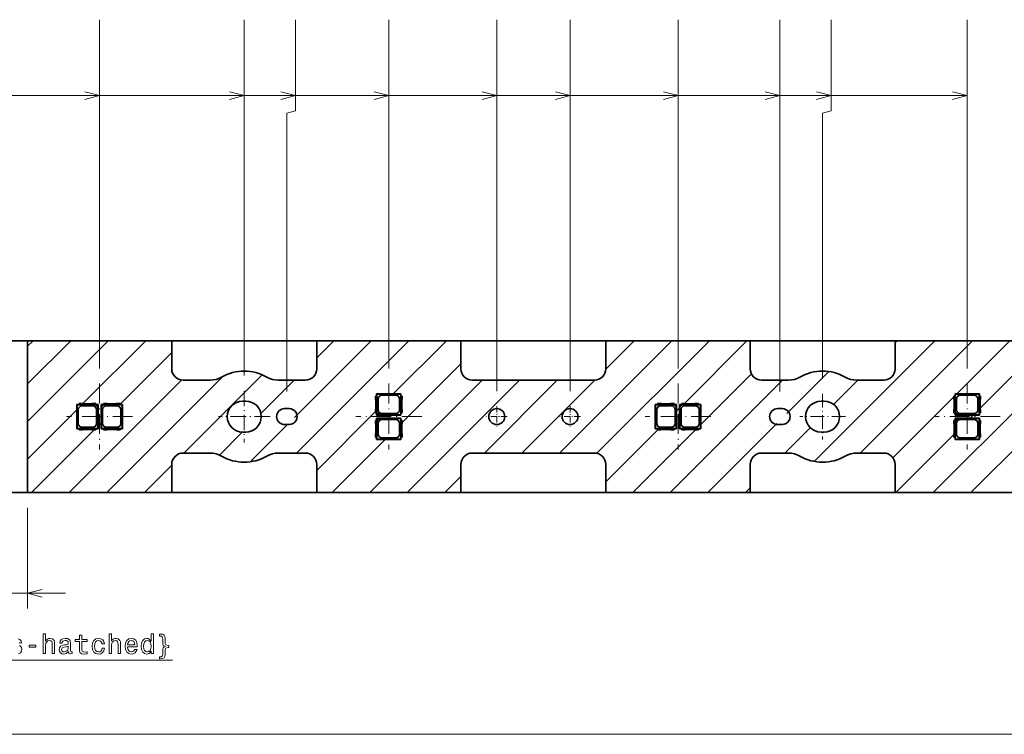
# Model space of a CAD drawing. Extents: x 0 to 420, y 0 to 297.
# Tile 20 of 22: x 219 to 348, y 107 to 201. Entities that reach past the tile are written whole.
import ezdxf

# ---------------------------------------------------------------- set-up
doc = ezdxf.new("R2010")
doc.units = 0
doc.linetypes.add('DASHDOT', pattern=[18.5, 12, -3, 0.5, -3])

msp = doc.modelspace()

# ---------------------------------------------------------------- linework, layer by layer
at = {"color": 7, "lineweight": 13}
for p, q in [((229.049988, 154.843552), (229.049988, 200.767517)), ((248.099976, 153.902557), (248.099976, 200.767517)), ((254.849976, 188.767517), (254.849976, 200.767517)), ((267.149994, 154.843552), (267.149994, 200.767517)), ((281.375, 151.865005), (281.375, 200.767517)), ((291.024994, 151.865005), (291.024994, 200.767517)), ((305.25, 154.843552), (305.25, 200.767517)), ((318.674988, 151.800003), (318.674988, 200.767517)), ((325.424988, 188.767517), (325.424988, 200.767517)), ((343.350006, 154.843552), (343.350006, 200.767517)), ((211.5, 190.767517), (229.049988, 190.767517)), ((211.5, 190.767517), (248.099976, 190.767517)), ((211.5, 190.767517), (254.849976, 190.767517)), ((211.5, 190.767517), (267.149994, 190.767517)), ((211.5, 190.767517), (281.375, 190.767517)), ((211.5, 190.767517), (291.024994, 190.767517)), ((211.5, 190.767517), (305.25, 190.767517)), ((211.5, 190.767517), (318.674988, 190.767517)), ((211.5, 190.767517), (325.424988, 190.767517)), ((211.5, 190.767517), (343.350006, 190.767517)), ((253.725006, 188.46608), (254.849976, 188.767517)), ((253.725006, 151.800003), (253.725006, 188.46608)), ((324.299988, 188.466064), (325.424988, 188.767517)), ((324.299988, 153.515533), (324.299988, 188.466064)), ((219.549988, 147.85733), (230.192688, 158.5)), ((219.549988, 152.807068), (225.24292, 158.5)), ((219.549988, 157.756821), (220.293182, 158.5)), ((226.851074, 150.208649), (235.142426, 158.5)), ((254.717224, 148.376312), (264.840912, 158.5)), ((254.990662, 143.699997), (269.790649, 158.5)), ((257.649994, 156.258835), (259.891174, 158.5)), ((267.740417, 151.5), (274.740417, 158.5)), ((289.638885, 143.699997), (304.438904, 158.5)), ((294.556824, 143.668198), (309.388641, 158.5)), ((295.749451, 154.760315), (299.489136, 158.5)), ((306.088379, 150.25), (314.338379, 158.5)), ((323.190704, 142.603592), (339.087128, 158.5)), ((329.236877, 143.699997), (344.036865, 158.5)), ((333.850006, 158.212631), (334.13736, 158.5)), ((341.986603, 151.5), (348.986603, 158.5)), ((345.049988, 149.613632), (352.927826, 157.49147)), ((231.73999, 150.147827), (238.549988, 156.957809)), ((268.899994, 147.709854), (276.649994, 155.459854)), ((319.590271, 148.902649), (325.129608, 154.441986)), ((225.041931, 138.5), (239.854767, 153.312836)), ((229.991669, 138.5), (245.295898, 153.804245)), ((240.141418, 143.699997), (250.45871, 154.017288)), ((250.299957, 148.908783), (254.691162, 153.300003)), ((264.639893, 138.5), (279.439911, 153.300003)), ((269.589661, 138.5), (284.389648, 153.300003)), ((279.73941, 143.699997), (289.339386, 153.300003)), ((284.689148, 143.699997), (294.289673, 153.300537)), ((304.237885, 138.5), (319.037872, 153.300003)), ((308.25, 147.461868), (314.911377, 154.123245)), ((325.750641, 150.113281), (328.937378, 153.300003)), ((338.886108, 138.5), (352.927826, 152.541718)), ((333.56546, 143.078857), (341.600006, 151.113388)), ((341.676605, 151.190002), (341.75, 151.263382)), ((219.549988, 142.907578), (226.049988, 149.407578)), ((305.049988, 149.211609), (305.450012, 149.611618)), ((257.649994, 141.409592), (265.399994, 149.159592)), ((343.736359, 148.300003), (344.136353, 148.699997)), ((220.092163, 138.5), (228.342163, 146.75)), ((228.850006, 147.257828), (229.25, 147.657822)), ((248.893982, 142.553055), (253.848694, 147.507767)), ((295.75, 139.911621), (302.588379, 146.75)), ((299.288147, 138.5), (307.538147, 146.75)), ((309.187622, 138.5), (318.272308, 147.584686)), ((319.337372, 143.699997), (322.675415, 147.03804)), ((343.835846, 138.5), (352.927826, 147.59198)), ((244.831329, 143.44017), (247.850281, 146.459106)), ((259.690155, 138.5), (266.690155, 145.5)), ((333.936371, 138.5), (341.600006, 146.163635)), ((234.941406, 138.5), (238.549988, 142.108582)), ((274.539398, 138.5), (276.649994, 140.610611)), ((314.13739, 138.5), (314.749969, 139.11261)), ((219.549988, 136.5), (219.549988, 123.234734)), ((195.604523, 125.234734), (224.549988, 125.234734)), ((59.650002, 106.667908), (360.350006, 106.667908))]:
    msp.add_line(p, q, dxfattribs=at)
at = {"color": 7, "lineweight": 35}
for p, q in [((200.604523, 158.5), (219.549988, 158.5)), ((219.549988, 138.5), (219.549988, 158.5)), ((219.549988, 158.5), (238.549988, 158.5)), ((238.549988, 158.5), (238.549988, 155.167374)), ((257.649994, 158.5), (238.549988, 158.5)), ((257.649994, 154.800003), (257.649994, 158.5)), ((257.649994, 158.5), (276.649994, 158.5)), ((276.649994, 158.5), (276.649994, 154.800003)), ((295.75, 158.5), (276.649994, 158.5)), ((295.75, 154.800003), (295.75, 158.5)), ((295.75, 158.5), (314.75, 158.5)), ((314.75, 158.5), (314.75, 154.800003)), ((333.850006, 158.5), (314.75, 158.5)), ((333.850006, 154.800003), (333.850006, 158.5)), ((333.850006, 158.5), (352.927826, 158.5)), ((238.549988, 155.167374), (238.549988, 154.791412)), ((257.649994, 154.791412), (257.649994, 154.800003)), ((276.649994, 154.800003), (276.649994, 154.791412)), ((295.75, 154.791412), (295.75, 154.800003)), ((314.75, 154.800003), (314.75, 154.791412)), ((333.850006, 154.791412), (333.850006, 154.800003)), ((240.041412, 153.300003), (240.049988, 153.300003)), ((240.049988, 153.300003), (241.393921, 153.300003)), ((241.393921, 153.300003), (243.611115, 153.300003)), ((252.588898, 153.300003), (254.806, 153.300003)), ((254.806, 153.300003), (256.149994, 153.300003)), ((256.149994, 153.300003), (256.1586, 153.300003)), ((278.141418, 153.300003), (278.149994, 153.300003)), ((278.149994, 153.300003), (294.25, 153.300003)), ((294.25, 153.300003), (294.258575, 153.300003)), ((316.241425, 153.300003), (316.25, 153.300003)), ((316.25, 153.300003), (317.593994, 153.300003)), ((317.593994, 153.300003), (319.811127, 153.300003)), ((328.788879, 153.300003), (331.006012, 153.300003)), ((331.006012, 153.300003), (332.350006, 153.300003)), ((332.350006, 153.300003), (332.358582, 153.300003)), ((248.299988, 150.541718), (247.900177, 150.541687)), ((265.399994, 151.190002), (265.56311, 151.190002)), ((265.399994, 151.190002), (265.399994, 150.772964)), ((265.450012, 150.640671), (265.450012, 149.559326)), ((265.549988, 151.190002), (265.549988, 151.5)), ((268.75, 151.5), (265.549988, 151.5)), ((265.549988, 151.5), (265.584076, 151.465942)), ((265.56311, 151.190002), (265.56311, 149.009995)), ((268.715942, 151.465942), (265.584076, 151.465942)), ((265.584076, 149.057053), (265.584076, 151.465942)), ((265.745087, 149.395004), (265.745087, 150.804993)), ((268.054993, 151.304916), (266.244995, 151.304916)), ((268.554901, 150.804993), (268.554901, 149.395004)), ((268.75, 151.5), (268.715942, 151.465942)), ((268.715942, 151.465942), (268.715942, 148.73407)), ((268.736908, 149.009995), (268.736908, 151.190002)), ((268.899994, 151.190002), (268.736908, 151.190002)), ((268.75, 151.5), (268.75, 151.190002)), ((268.850006, 150.640671), (268.850006, 149.559326)), ((268.899994, 151.190002), (268.899994, 150.772964)), ((324.5, 150.541718), (324.100159, 150.541687)), ((341.600006, 151.190002), (341.763092, 151.190002)), ((341.600006, 151.190002), (341.600006, 150.772964)), ((341.649994, 150.640671), (341.649994, 149.559326)), ((341.75, 151.190002), (341.75, 151.5)), ((344.949982, 151.5), (341.75, 151.5)), ((341.75, 151.5), (341.784058, 151.465942)), ((341.763092, 151.190002), (341.763092, 149.009995)), ((344.915924, 151.465942), (341.784058, 151.465942)), ((341.784058, 149.057053), (341.784058, 151.465942)), ((341.945068, 149.395004), (341.945068, 150.804993)), ((344.255005, 151.304916), (342.445007, 151.304916)), ((344.754913, 150.804993), (344.754913, 149.395004)), ((344.949982, 151.5), (344.915924, 151.465942)), ((344.915924, 151.465942), (344.915924, 148.73407)), ((344.93689, 149.009995), (344.93689, 151.190002)), ((345.100006, 151.190002), (344.93689, 151.190002)), ((344.949982, 151.5), (344.949982, 151.190002)), ((345.049988, 150.640671), (345.049988, 149.559326)), ((345.100006, 151.190002), (345.100006, 150.772964)), ((226.049988, 146.899994), (226.049988, 150.100006)), ((226.049988, 150.100006), (226.360016, 150.100006)), ((226.049988, 150.100006), (226.084076, 150.065933)), ((226.084076, 150.065933), (228.49295, 150.065933)), ((226.084076, 146.934067), (226.084076, 150.065933)), ((226.245087, 147.595001), (226.245087, 149.404999)), ((226.777039, 150.25), (226.360016, 150.25)), ((226.360016, 150.25), (226.360016, 150.086899)), ((228.540009, 150.086899), (226.360016, 150.086899)), ((226.744995, 149.904907), (228.154999, 149.904907)), ((227.990692, 150.199997), (226.909332, 150.199997)), ((228.540009, 150.25), (228.122955, 150.25)), ((228.49295, 150.065933), (228.532349, 150.076416)), ((228.815948, 149.742935), (228.49295, 150.065933)), ((228.532349, 150.076416), (228.826416, 150.076416)), ((228.532349, 150.076416), (228.826416, 149.782333)), ((228.540009, 150.086899), (228.540009, 150.25)), ((228.540009, 150.100006), (228.850006, 150.100006)), ((228.654907, 149.404999), (228.654907, 147.595001)), ((228.826416, 149.782333), (228.815948, 149.742935)), ((228.815948, 149.742935), (228.815948, 146.934067)), ((228.850006, 150.100006), (228.826416, 150.076416)), ((228.826416, 150.076416), (228.826416, 149.782333)), ((228.850006, 150.100006), (228.850006, 146.899994)), ((229.25, 150.100006), (229.25, 146.899994)), ((229.25, 150.100006), (229.559998, 150.100006)), ((229.25, 150.100006), (229.27359, 150.076416)), ((229.27359, 150.076416), (229.27359, 149.782333)), ((229.27359, 150.076416), (229.567657, 150.076416)), ((229.567657, 150.076416), (229.27359, 149.782333)), ((229.27359, 149.782333), (229.284058, 149.742935)), ((229.284058, 149.742935), (229.607056, 150.065933)), ((229.284058, 149.742935), (229.284058, 146.934067)), ((229.445099, 149.404999), (229.445099, 147.595001)), ((229.977051, 150.25), (229.559998, 150.25)), ((229.559998, 150.086899), (229.559998, 150.25)), ((231.73999, 150.086899), (229.559998, 150.086899)), ((229.607056, 150.065933), (229.567657, 150.076416)), ((229.607056, 150.065933), (232.01593, 150.065933)), ((229.945007, 149.904907), (231.355011, 149.904907)), ((231.190674, 150.199997), (230.109314, 150.199997)), ((231.73999, 150.25), (231.322968, 150.25)), ((231.73999, 150.25), (231.73999, 150.086899)), ((231.73999, 150.100006), (232.049988, 150.100006)), ((231.854919, 147.595001), (231.854919, 149.404999)), ((232.049988, 150.100006), (232.01593, 150.065933)), ((232.01593, 146.934067), (232.01593, 150.065933)), ((232.049988, 146.899994), (232.049988, 150.100006)), ((254.024994, 149.550003), (253.424988, 149.550003)), ((265.399994, 149.427032), (265.399994, 149.009995)), ((268.899994, 149.427032), (268.899994, 149.009995)), ((302.25, 146.899994), (302.25, 150.100006)), ((302.25, 150.100006), (302.559998, 150.100006)), ((302.25, 150.100006), (302.284058, 150.065933)), ((302.284058, 150.065933), (304.692932, 150.065933)), ((302.284058, 146.934067), (302.284058, 150.065933)), ((302.445099, 147.595001), (302.445099, 149.404999)), ((302.977051, 150.25), (302.559998, 150.25)), ((302.559998, 150.25), (302.559998, 150.086899)), ((304.73999, 150.086899), (302.559998, 150.086899)), ((302.945007, 149.904907), (304.355011, 149.904907)), ((304.190674, 150.199997), (303.109314, 150.199997)), ((304.73999, 150.25), (304.322968, 150.25)), ((304.692932, 150.065933), (304.73233, 150.076416)), ((305.01593, 149.742935), (304.692932, 150.065933)), ((304.73233, 150.076416), (305.026428, 150.076416)), ((304.73233, 150.076416), (305.026428, 149.782333)), ((304.73999, 150.086899), (304.73999, 150.25)), ((304.73999, 150.100006), (305.049988, 150.100006)), ((304.854919, 149.404999), (304.854919, 147.595001)), ((305.026428, 149.782333), (305.01593, 149.742935)), ((305.01593, 149.742935), (305.01593, 146.934067)), ((305.049988, 150.100006), (305.026428, 150.076416)), ((305.026428, 150.076416), (305.026428, 149.782333)), ((305.049988, 150.100006), (305.049988, 146.899994)), ((305.450012, 150.100006), (305.450012, 146.899994)), ((305.450012, 150.100006), (305.76001, 150.100006)), ((305.450012, 150.100006), (305.473572, 150.076416)), ((305.473572, 150.076416), (305.473572, 149.782333)), ((305.473572, 150.076416), (305.76767, 150.076416)), ((305.76767, 150.076416), (305.473572, 149.782333)), ((305.473572, 149.782333), (305.48407, 149.742935)), ((305.48407, 149.742935), (305.807068, 150.065933)), ((305.48407, 149.742935), (305.48407, 146.934067)), ((305.645081, 149.404999), (305.645081, 147.595001)), ((306.177032, 150.25), (305.76001, 150.25)), ((305.76001, 150.086899), (305.76001, 150.25)), ((307.940002, 150.086899), (305.76001, 150.086899)), ((305.807068, 150.065933), (305.76767, 150.076416)), ((305.807068, 150.065933), (308.215942, 150.065933)), ((306.144989, 149.904907), (307.554993, 149.904907)), ((307.390686, 150.199997), (306.309326, 150.199997)), ((307.940002, 150.25), (307.52298, 150.25)), ((307.940002, 150.25), (307.940002, 150.086899)), ((307.940002, 150.100006), (308.25, 150.100006)), ((308.054901, 147.595001), (308.054901, 149.404999)), ((308.25, 150.100006), (308.215942, 150.065933)), ((308.215942, 146.934067), (308.215942, 150.065933)), ((308.25, 146.899994), (308.25, 150.100006)), ((318.975006, 149.550003), (318.375, 149.550003)), ((341.600006, 149.427032), (341.600006, 149.009995)), ((345.100006, 149.427032), (345.100006, 149.009995)), ((265.56311, 149.009995), (265.399994, 149.009995)), ((265.56311, 147.990005), (265.399994, 147.990005)), ((265.399994, 147.990005), (265.399994, 147.572968)), ((265.549988, 148.699997), (265.549988, 149.009995)), ((265.549988, 148.699997), (265.573578, 148.723587)), ((265.549988, 148.699997), (268.75, 148.699997)), ((265.549988, 147.990005), (265.549988, 148.300003)), ((265.549988, 148.300003), (268.75, 148.300003)), ((265.549988, 148.300003), (265.573578, 148.276413)), ((265.56311, 147.990005), (265.56311, 145.809998)), ((265.584076, 149.057053), (265.573578, 149.01767)), ((265.573578, 148.723587), (265.573578, 149.01767)), ((265.573578, 149.01767), (265.867676, 148.723587)), ((265.573578, 148.723587), (265.867676, 148.723587)), ((265.573578, 148.276413), (265.867676, 148.276413)), ((265.573578, 147.98233), (265.573578, 148.276413)), ((265.573578, 147.98233), (265.867676, 148.276413)), ((265.584076, 147.942947), (265.573578, 147.98233)), ((265.907074, 148.73407), (265.584076, 149.057053)), ((265.907074, 148.26593), (265.584076, 147.942947)), ((265.584076, 145.534058), (265.584076, 147.942947)), ((265.867676, 148.723587), (265.907074, 148.73407)), ((265.867676, 148.276413), (265.907074, 148.26593)), ((265.907074, 148.73407), (268.715942, 148.73407)), ((265.907074, 148.26593), (268.715942, 148.26593)), ((266.244995, 148.895096), (268.054993, 148.895096)), ((266.244995, 148.104904), (268.054993, 148.104904)), ((268.75, 148.699997), (268.715942, 148.73407)), ((268.75, 148.300003), (268.715942, 148.26593)), ((268.715942, 148.26593), (268.715942, 145.534058)), ((268.736908, 149.009995), (268.899994, 149.009995)), ((268.736908, 145.809998), (268.736908, 147.990005)), ((268.736908, 147.990005), (268.899994, 147.990005)), ((268.75, 149.009995), (268.75, 148.699997)), ((268.75, 148.300003), (268.75, 147.990005)), ((268.899994, 147.990005), (268.899994, 147.572968)), ((341.763092, 149.009995), (341.600006, 149.009995)), ((341.763092, 147.990005), (341.600006, 147.990005)), ((341.600006, 147.990005), (341.600006, 147.572968)), ((341.75, 148.699997), (341.75, 149.009995)), ((341.75, 148.699997), (341.77359, 148.723587)), ((341.75, 148.699997), (344.949982, 148.699997)), ((341.75, 147.990005), (341.75, 148.300003)), ((341.75, 148.300003), (344.949982, 148.300003)), ((341.75, 148.300003), (341.77359, 148.276413)), ((341.763092, 147.990005), (341.763092, 145.809998)), ((341.784058, 149.057053), (341.77359, 149.01767)), ((341.77359, 148.723587), (341.77359, 149.01767)), ((341.77359, 149.01767), (342.067657, 148.723587)), ((341.77359, 148.723587), (342.067657, 148.723587)), ((341.77359, 148.276413), (342.067657, 148.276413)), ((341.77359, 147.98233), (341.77359, 148.276413)), ((341.77359, 147.98233), (342.067657, 148.276413)), ((341.784058, 147.942947), (341.77359, 147.98233)), ((342.107056, 148.73407), (341.784058, 149.057053)), ((342.107056, 148.26593), (341.784058, 147.942947)), ((341.784058, 145.534058), (341.784058, 147.942947)), ((342.067657, 148.723587), (342.107056, 148.73407)), ((342.067657, 148.276413), (342.107056, 148.26593)), ((342.107056, 148.73407), (344.915924, 148.73407)), ((342.107056, 148.26593), (344.915924, 148.26593)), ((342.445007, 148.895096), (344.255005, 148.895096)), ((342.445007, 148.104904), (344.255005, 148.104904)), ((344.949982, 148.699997), (344.915924, 148.73407)), ((344.949982, 148.300003), (344.915924, 148.26593)), ((344.915924, 148.26593), (344.915924, 145.534058)), ((344.93689, 149.009995), (345.100006, 149.009995)), ((344.93689, 145.809998), (344.93689, 147.990005)), ((344.93689, 147.990005), (345.100006, 147.990005)), ((344.949982, 149.009995), (344.949982, 148.699997)), ((344.949982, 148.300003), (344.949982, 147.990005)), ((345.100006, 147.990005), (345.100006, 147.572968)), ((226.049988, 146.899994), (226.084076, 146.934067)), ((226.360016, 146.899994), (226.049988, 146.899994)), ((228.815948, 146.934067), (226.084076, 146.934067)), ((226.360016, 146.913101), (228.540009, 146.913101)), ((226.360016, 146.75), (226.360016, 146.913101)), ((226.777039, 146.75), (226.360016, 146.75)), ((228.154999, 147.095093), (226.744995, 147.095093)), ((227.990692, 146.800003), (226.909332, 146.800003)), ((228.540009, 146.75), (228.122955, 146.75)), ((228.540009, 146.913101), (228.540009, 146.75)), ((228.850006, 146.899994), (228.540009, 146.899994)), ((228.850006, 146.899994), (228.815948, 146.934067)), ((229.25, 146.899994), (229.284058, 146.934067)), ((229.559998, 146.899994), (229.25, 146.899994)), ((232.01593, 146.934067), (229.284058, 146.934067)), ((229.559998, 146.913101), (231.73999, 146.913101)), ((229.559998, 146.913101), (229.559998, 146.75)), ((229.977051, 146.75), (229.559998, 146.75)), ((231.355011, 147.095093), (229.945007, 147.095093)), ((231.190674, 146.800003), (230.109314, 146.800003)), ((231.73999, 146.75), (231.322968, 146.75)), ((231.73999, 146.75), (231.73999, 146.913101)), ((232.049988, 146.899994), (231.73999, 146.899994)), ((232.049988, 146.899994), (232.01593, 146.934067)), ((253.424988, 147.449997), (254.024994, 147.449997)), ((265.450012, 147.440674), (265.450012, 146.359329)), ((265.745087, 146.195007), (265.745087, 147.604996)), ((268.554901, 147.604996), (268.554901, 146.195007)), ((268.850006, 147.440674), (268.850006, 146.359329)), ((302.25, 146.899994), (302.284058, 146.934067)), ((302.559998, 146.899994), (302.25, 146.899994)), ((305.01593, 146.934067), (302.284058, 146.934067)), ((302.559998, 146.913101), (304.73999, 146.913101)), ((302.559998, 146.75), (302.559998, 146.913101)), ((302.977051, 146.75), (302.559998, 146.75)), ((304.355011, 147.095093), (302.945007, 147.095093)), ((304.190674, 146.800003), (303.109314, 146.800003)), ((304.73999, 146.75), (304.322968, 146.75)), ((304.73999, 146.913101), (304.73999, 146.75)), ((305.049988, 146.899994), (304.73999, 146.899994)), ((305.049988, 146.899994), (305.01593, 146.934067)), ((305.450012, 146.899994), (305.48407, 146.934067)), ((305.76001, 146.899994), (305.450012, 146.899994)), ((308.215942, 146.934067), (305.48407, 146.934067)), ((305.76001, 146.913101), (307.940002, 146.913101)), ((305.76001, 146.913101), (305.76001, 146.75)), ((306.177032, 146.75), (305.76001, 146.75)), ((307.554993, 147.095093), (306.144989, 147.095093)), ((307.390686, 146.800003), (306.309326, 146.800003)), ((307.940002, 146.75), (307.52298, 146.75)), ((307.940002, 146.75), (307.940002, 146.913101)), ((308.25, 146.899994), (307.940002, 146.899994)), ((308.25, 146.899994), (308.215942, 146.934067)), ((318.375, 147.449997), (318.975006, 147.449997)), ((341.649994, 147.440674), (341.649994, 146.359329)), ((341.945068, 146.195007), (341.945068, 147.604996)), ((344.754913, 147.604996), (344.754913, 146.195007)), ((345.049988, 147.440674), (345.049988, 146.359329)), ((247.899963, 146.458298), (248.299835, 146.458313)), ((265.399994, 146.227036), (265.399994, 145.809998)), ((265.399994, 145.809998), (265.56311, 145.809998)), ((265.549988, 145.5), (265.549988, 145.809998)), ((265.549988, 145.5), (265.584076, 145.534058)), ((268.75, 145.5), (265.549988, 145.5)), ((268.715942, 145.534058), (265.584076, 145.534058)), ((268.054993, 145.695084), (266.244995, 145.695084)), ((268.75, 145.5), (268.715942, 145.534058)), ((268.899994, 145.809998), (268.736908, 145.809998)), ((268.75, 145.809998), (268.75, 145.5)), ((268.899994, 146.227036), (268.899994, 145.809998)), ((324.099945, 146.458298), (324.499817, 146.458313)), ((341.600006, 146.227036), (341.600006, 145.809998)), ((341.600006, 145.809998), (341.763092, 145.809998)), ((341.75, 145.5), (341.75, 145.809998)), ((341.75, 145.5), (341.784058, 145.534058)), ((344.949982, 145.5), (341.75, 145.5)), ((344.915924, 145.534058), (341.784058, 145.534058)), ((344.255005, 145.695084), (342.445007, 145.695084)), ((344.949982, 145.5), (344.915924, 145.534058)), ((345.100006, 145.809998), (344.93689, 145.809998)), ((344.949982, 145.809998), (344.949982, 145.5)), ((345.100006, 146.227036), (345.100006, 145.809998)), ((240.049988, 143.699997), (240.041412, 143.699997)), ((241.393921, 143.699997), (240.049988, 143.699997)), ((243.611115, 143.699997), (241.393921, 143.699997)), ((254.806, 143.699997), (252.588898, 143.699997)), ((256.149994, 143.699997), (254.806, 143.699997)), ((256.1586, 143.699997), (256.149994, 143.699997)), ((278.141418, 143.699997), (278.149994, 143.699997)), ((278.149994, 143.699997), (294.25, 143.699997)), ((294.25, 143.699997), (294.258575, 143.699997)), ((316.25, 143.699997), (316.241425, 143.699997)), ((317.593994, 143.699997), (316.25, 143.699997)), ((319.811127, 143.699997), (317.593994, 143.699997)), ((331.006012, 143.699997), (328.788879, 143.699997)), ((332.350006, 143.699997), (331.006012, 143.699997)), ((332.358582, 143.699997), (332.350006, 143.699997)), ((238.549988, 142.208588), (238.549988, 142.199997)), ((238.549988, 142.199997), (238.549988, 138.5)), ((257.649994, 142.199997), (257.649994, 142.208588)), ((257.649994, 138.5), (257.649994, 142.199997)), ((276.649994, 142.199997), (276.649994, 142.208588)), ((276.649994, 138.5), (276.649994, 142.199997)), ((295.75, 142.208588), (295.75, 142.199997)), ((295.75, 142.199997), (295.75, 138.5)), ((314.75, 142.208588), (314.749969, 142.014771)), ((314.749969, 142.014771), (314.749969, 138.5)), ((333.850006, 142.199997), (333.850006, 142.208588)), ((333.850006, 138.5), (333.850006, 142.199997)), ((219.549988, 138.5), (200.604523, 138.5)), ((219.549988, 138.5), (238.549988, 138.5)), ((238.549988, 138.5), (257.649994, 138.5)), ((257.649994, 138.5), (276.649994, 138.5)), ((276.649994, 138.5), (295.75, 138.5)), ((295.75, 138.5), (314.749969, 138.5)), ((314.749969, 138.5), (333.850006, 138.5)), ((333.850006, 138.5), (352.927826, 138.5))]:
    msp.add_line(p, q, dxfattribs=at)
at = {"color": 7, "linetype": 'DASHDOT', "lineweight": 13, "ltscale": 0.217178}
for p, q in [((229.049988, 152.843552), (229.049988, 144.156448)), ((267.149994, 152.843552), (267.149994, 144.156448)), ((305.25, 152.843552), (305.25, 144.156448)), ((343.350006, 152.843552), (343.350006, 144.156448)), ((233.393555, 148.5), (224.706451, 148.5)), ((271.493561, 148.5), (262.806458, 148.5)), ((309.593567, 148.5), (300.906464, 148.5)), ((347.693542, 148.5), (339.006439, 148.5))]:
    msp.add_line(p, q, dxfattribs=at)
at = {"color": 7, "linetype": 'DASHDOT', "lineweight": 13, "ltscale": 0.170128}
for p, q in [((248.099976, 151.902557), (248.099976, 145.097443)), ((251.502533, 148.5), (244.697418, 148.5))]:
    msp.add_line(p, q, dxfattribs=at)
at = {"color": 7, "linetype": 'DASHDOT', "lineweight": 13, "ltscale": 0.150777}
for p, q in [((324.299988, 151.515533), (324.299988, 145.484467)), ((327.315521, 148.5), (321.284454, 148.5))]:
    msp.add_line(p, q, dxfattribs=at)
at = {"color": 7, "linetype": 'DASHDOT', "lineweight": 13, "ltscale": 0.06825}
for p, q in [((281.375, 149.865005), (281.375, 147.134995)), ((291.024994, 149.865005), (291.024994, 147.134995)), ((282.73999, 148.5), (280.01001, 148.5)), ((292.390015, 148.5), (289.660004, 148.5))]:
    msp.add_line(p, q, dxfattribs=at)
at = {"color": 7, "lineweight": 13}
for points in [[(227.118164, 190.249878), (229.049988, 190.767517), (227.118164, 191.285156)], [(246.168152, 190.249878), (248.099976, 190.767517), (246.168152, 191.285156)], [(252.918152, 190.249878), (254.849976, 190.767517), (252.918152, 191.285156)], [(265.21814, 190.249878), (267.149994, 190.767517), (265.21814, 191.285156)], [(279.443146, 190.249878), (281.375, 190.767517), (279.443146, 191.285156)], [(289.09314, 190.249878), (291.024994, 190.767517), (289.09314, 191.285156)], [(303.318146, 190.249878), (305.25, 190.767517), (303.318146, 191.285156)], [(316.743164, 190.249878), (318.674988, 190.767517), (316.743164, 191.285156)], [(323.493164, 190.249878), (325.424988, 190.767517), (323.493164, 191.285156)], [(341.418152, 190.249878), (343.350006, 190.767517), (341.418152, 191.285156)], [(145.997208, 142.416748), (153.22818, 116.447479), (238.634491, 116.447479)], [(221.481842, 125.752373), (219.549988, 125.234734), (221.481842, 124.717094)], [(218.447189, 118.716934), (218.756989, 118.716934), (218.756989, 118.724136), (218.702957, 118.958282), (218.555267, 119.142006), (218.324707, 119.257278)], [(218.360733, 117.276009), (218.609299, 117.402092), (218.76059, 117.603821), (218.814621, 117.866791), (218.774994, 118.093735), (218.66333, 118.248634), (218.479614, 118.349495)]]:
    msp.add_lwpolyline(points, dxfattribs=at)
for points in [[(221.62442, 117.297623), (221.941422, 117.297623), (221.941422, 118.414337), (221.973846, 118.670097), (222.078308, 118.857422), (222.240417, 118.972694), (222.456543, 119.015923), (222.629456, 118.979897), (222.737534, 118.882637), (222.791565, 118.720535), (222.80957, 118.504395), (222.80957, 117.297623), (223.126587, 117.297623), (223.126587, 118.569237), (223.112183, 118.824997), (223.047333, 119.037537), (222.834793, 119.232063), (222.503387, 119.300507), (222.323273, 119.275291), (222.168365, 119.206848), (222.038696, 119.098778), (221.941422, 118.95108), (221.941422, 119.884079), (221.62442, 119.884079)], [(226.386658, 118.897049), (226.386658, 117.928024), (226.408279, 117.614624), (226.509155, 117.398491), (226.710876, 117.272408), (227.053101, 117.229179), (227.427734, 117.247192), (227.427734, 117.520966), (227.153961, 117.499352), (226.905396, 117.528168), (226.77211, 117.618225), (226.714478, 117.769524), (226.703674, 117.982063), (226.703674, 118.897049), (227.427734, 118.897049), (227.427734, 119.167221), (226.703674, 119.167221), (226.703674, 119.73278), (226.386658, 119.73278), (226.386658, 119.167221), (225.839111, 119.167221), (225.839111, 118.897049)], [(230.298767, 117.297623), (230.615768, 117.297623), (230.615768, 118.414337), (230.648193, 118.670097), (230.752655, 118.857422), (230.914764, 118.972694), (231.13089, 119.015923), (231.303802, 118.979897), (231.41188, 118.882637), (231.465912, 118.720535), (231.483917, 118.504395), (231.483917, 117.297623), (231.800934, 117.297623), (231.800934, 118.569237), (231.78653, 118.824997), (231.72168, 119.037537), (231.50914, 119.232063), (231.177734, 119.300507), (230.99762, 119.275291), (230.842712, 119.206848), (230.713043, 119.098778), (230.615768, 118.95108), (230.615768, 119.884079), (230.298767, 119.884079)], [(235.824707, 117.596611), (235.824707, 117.297623), (236.141708, 117.297623), (236.141708, 119.884079), (235.828308, 119.884079), (235.828308, 118.936668), (235.586945, 119.210449), (235.439255, 119.275291), (235.269958, 119.300507), (234.963745, 119.228455), (234.725998, 119.026726), (234.571106, 118.702522), (234.517059, 118.26664), (234.571106, 117.830765), (234.725998, 117.502953), (234.963745, 117.297623), (235.269958, 117.229179), (235.439255, 117.254395), (235.590546, 117.319237)], [(237.665482, 119.239265), (237.640259, 119.538254), (237.5466, 119.73278), (237.34848, 119.833649), (237.017059, 119.866066), (236.934204, 119.866066), (236.934204, 119.606697), (237.002655, 119.606697), (237.189972, 119.585083), (237.298035, 119.51664), (237.34848, 119.390564), (237.362885, 119.199638), (237.362885, 118.803383), (237.373688, 118.58725), (237.424133, 118.425148), (237.528595, 118.306267), (237.715912, 118.230621), (237.528595, 118.151367), (237.424133, 118.036095), (237.373688, 117.873993), (237.362885, 117.657852), (237.362885, 117.261597), (237.34848, 117.07428), (237.298035, 116.948196), (237.189972, 116.879753), (237.002655, 116.858139), (236.934204, 116.858139), (236.934204, 116.595177), (237.017059, 116.595177), (237.34848, 116.627594), (237.5466, 116.732063), (237.640259, 116.926582), (237.665482, 117.225578), (237.665482, 117.629036), (237.687103, 117.845177), (237.75914, 117.992867), (237.888824, 118.072121), (238.094147, 118.100937), (238.162598, 118.100937), (238.162598, 118.363907), (238.083344, 118.360306), (237.885223, 118.385521), (237.755539, 118.464767), (237.683502, 118.612465), (237.665482, 118.832207)], [(219.765625, 118.122551), (220.63739, 118.122551), (220.63739, 118.407135), (219.765625, 118.407135)], [(224.942139, 117.549782), (224.942139, 117.538979), (224.960144, 117.416496), (225.014191, 117.33004), (225.241135, 117.261597), (225.417648, 117.290421), (225.417648, 117.535378), (225.34201, 117.524567), (225.241135, 117.571396), (225.223114, 117.715492), (225.223114, 118.716934), (225.179901, 118.972694), (225.053818, 119.152809), (224.834076, 119.26088), (224.524277, 119.300507), (224.22168, 119.257278), (223.998337, 119.134796), (223.857849, 118.943878), (223.81102, 118.691711), (223.81102, 118.670097), (224.095612, 118.670097), (224.120819, 118.821396), (224.200073, 118.929466), (224.329742, 118.994308), (224.513458, 119.019524), (224.689972, 119.001511), (224.816071, 118.947479), (224.891708, 118.853821), (224.916931, 118.724136), (224.902527, 118.572838), (224.844879, 118.497192), (224.70079, 118.461166), (224.430618, 118.43235), (224.120819, 118.367508), (223.901077, 118.252235), (223.771393, 118.072121), (223.731766, 117.80555), (223.767792, 117.567795), (223.879456, 117.391281), (224.05957, 117.27961), (224.308136, 117.239983), (224.643158, 117.315636)], [(224.906128, 117.974854), (224.862885, 117.787537), (224.74762, 117.64344), (224.574707, 117.549782), (224.362183, 117.517365), (224.225281, 117.535378), (224.128021, 117.59301), (224.066772, 117.693878), (224.048767, 117.834366), (224.063171, 117.960449), (224.120819, 118.050507), (224.351364, 118.151367), (224.643158, 118.194595), (224.906128, 118.281052)], [(229.362167, 118.590851), (229.675568, 118.590851), (229.610733, 118.879036), (229.455841, 119.10598), (229.214478, 119.246468), (228.901077, 119.300507), (228.555252, 119.228455), (228.292282, 119.026726), (228.126587, 118.698921), (228.068939, 118.259438), (228.122986, 117.823563), (228.28508, 117.499352), (228.540848, 117.297623), (228.890259, 117.229179), (229.200073, 117.283211), (229.441422, 117.434509), (229.607117, 117.672264), (229.679169, 117.989265), (229.376587, 117.989265), (229.32254, 117.787537), (229.22168, 117.636238), (229.077591, 117.54258), (228.901077, 117.513763), (228.681335, 117.560593), (228.522827, 117.704681), (228.425568, 117.938835), (228.393158, 118.270248), (228.425568, 118.594452), (228.526428, 118.828606), (228.688538, 118.972694), (228.901077, 119.023125), (229.088394, 118.990707), (229.228882, 118.907852), (229.32254, 118.770966)], [(232.744736, 118.172981), (234.012741, 118.172981), (234.016357, 118.320679), (233.95871, 118.73494), (233.800201, 119.044739), (233.54805, 119.232063), (233.213043, 119.300507), (232.885223, 119.228455), (232.633057, 119.026726), (232.470947, 118.698921), (232.41333, 118.26664), (232.467346, 117.823563), (232.629456, 117.499352), (232.878021, 117.297623), (233.202225, 117.229179), (233.483215, 117.276009), (233.713745, 117.398491), (233.883057, 117.59301), (233.980316, 117.852379), (233.666931, 117.852379), (233.602081, 117.708282), (233.508423, 117.60022), (233.241852, 117.513763), (233.03653, 117.553383), (232.881622, 117.679466), (232.780762, 117.884796), (232.744736, 118.162178)], [(232.744736, 118.439552), (232.784363, 118.68811), (232.881622, 118.871834), (233.029312, 118.983505), (233.223846, 119.023125), (233.414764, 118.983505), (233.562454, 118.871834), (233.652512, 118.68811), (233.684937, 118.439552)], [(235.323975, 119.015923), (235.532913, 118.965492), (235.691406, 118.824997), (235.78508, 118.590851), (235.821106, 118.26664), (235.78508, 117.938835), (235.691406, 117.704681), (235.532913, 117.560593), (235.323975, 117.513763), (235.125854, 117.560593), (234.974548, 117.704681), (234.873688, 117.942436), (234.841278, 118.26664), (234.873688, 118.58725), (234.974548, 118.821396), (235.125854, 118.965492)]]:
    msp.add_lwpolyline(points, close=True, dxfattribs=at)
at = {"color": 7, "lineweight": 35}
for centre in [(281.375, 148.5), (291.024994, 148.5)]:
    msp.add_circle(centre, 1.05, dxfattribs=at)
for centre, radius, start, end in [((240.050049, 154.800049), 1.500072, 180.329757, 269.670243), ((248.100006, 148.499313), 6.000597, 60.069847, 119.930158), ((256.149963, 154.800049), 1.500072, 270.329759, 359.67024), ((278.150055, 154.800049), 1.500072, 180.329757, 269.670243), ((294.249969, 154.800049), 1.500072, 270.329759, 359.67024), ((316.250061, 154.800049), 1.500072, 180.329757, 269.670243), ((324.299988, 148.499313), 6.000597, 60.069847, 119.930158), ((332.349945, 154.800049), 1.500072, 270.329759, 359.67024), ((243.611145, 156.295761), 2.995768, 269.999383, 299.934046), ((252.588867, 156.295761), 2.995768, 240.065949, 270.000612), ((319.811157, 156.295761), 2.995768, 269.999383, 299.934046), ((328.788849, 156.295761), 2.995768, 240.065949, 270.000612), ((247.900177, 148.500015), 2.041596, 90.000153, 269.993755), ((248.299835, 148.499985), 2.041594, 270.000066, 89.992066), ((265.25, 150.640671), 0.2, 0, 41.40962), ((266.245453, 150.80455), 0.500201, 90.052185, 179.948123), ((268.054535, 150.80455), 0.500201, 0.052185, 89.948114), ((269.049988, 150.640671), 0.2, 138.590385, 180.000005), ((324.100189, 148.500015), 2.041596, 90.000153, 269.993755), ((324.499817, 148.499985), 2.041594, 270.000066, 89.992066), ((341.449982, 150.640671), 0.2, 0, 41.40962), ((342.445435, 150.80455), 0.500201, 90.052185, 179.948123), ((344.254547, 150.80455), 0.500201, 0.052185, 89.948114), ((345.25, 150.640671), 0.2, 138.590385, 180.000005), ((226.745453, 149.404541), 0.500201, 90.051878, 179.947822), ((226.909332, 150.399994), 0.2, 228.590384, 269.999997), ((227.990692, 150.399994), 0.2, 269.999997, 311.409621), ((228.154541, 149.404541), 0.500201, 0.051884, 89.947813), ((229.945465, 149.404541), 0.500201, 90.052185, 179.948109), ((230.109314, 150.399994), 0.2, 228.590384, 269.999997), ((231.190674, 150.399994), 0.2, 269.999997, 311.409621), ((231.354553, 149.404541), 0.500201, 0.052183, 89.94812), ((253.424988, 148.5), 1.05, 90.000003, 269.999997), ((254.024994, 148.5), 1.05, 269.999997, 90.000003), ((265.25, 149.559326), 0.2, 318.59038, 360), ((266.245453, 149.395462), 0.500201, 180.052191, 269.948115), ((268.054535, 149.395447), 0.500201, 270.052187, 359.948116), ((269.049988, 149.559326), 0.2, 179.999995, 221.409615), ((302.945465, 149.404541), 0.500201, 90.051878, 179.947822), ((303.109314, 150.399994), 0.2, 228.590384, 269.999997), ((304.190674, 150.399994), 0.2, 269.999997, 311.409621), ((304.354553, 149.404541), 0.500201, 0.051884, 89.947813), ((306.145447, 149.404541), 0.500201, 90.052185, 179.948109), ((306.309326, 150.399994), 0.2, 228.590384, 269.999997), ((307.390686, 150.399994), 0.2, 269.999997, 311.409621), ((307.554535, 149.404541), 0.500201, 0.052183, 89.94812), ((318.375, 148.5), 1.05, 90.000003, 269.999997), ((318.975006, 148.5), 1.05, 269.999997, 90.000003), ((341.449982, 149.559326), 0.2, 318.59038, 360), ((342.445435, 149.395462), 0.500201, 180.052191, 269.948115), ((344.254547, 149.395447), 0.500201, 270.052187, 359.948116), ((345.25, 149.559326), 0.2, 179.999995, 221.409615), ((266.245453, 147.604538), 0.500201, 90.051885, 179.947809), ((268.054535, 147.604553), 0.500201, 0.051884, 89.947813), ((342.445435, 147.604538), 0.500201, 90.051885, 179.947809), ((344.254547, 147.604553), 0.500201, 0.051884, 89.947813), ((226.745453, 147.595459), 0.500201, 180.051891, 269.947815), ((226.909332, 146.600006), 0.2, 90.000003, 131.409616), ((227.990692, 146.600006), 0.2, 48.590379, 90.000003), ((228.154541, 147.595459), 0.500201, 270.051886, 359.947815), ((229.945465, 147.595459), 0.500201, 180.052191, 269.948115), ((230.109314, 146.600006), 0.2, 90.000003, 131.409616), ((231.190674, 146.600006), 0.2, 48.590379, 90.000003), ((231.354553, 147.595459), 0.500201, 270.052187, 359.948116), ((265.25, 147.440674), 0.2, 0, 41.40962), ((269.049988, 147.440674), 0.2, 138.590385, 179.999995), ((302.945465, 147.595459), 0.500201, 180.051891, 269.947815), ((303.109314, 146.600006), 0.2, 90.000003, 131.409616), ((304.190674, 146.600006), 0.2, 48.590379, 90.000003), ((304.354553, 147.595459), 0.500201, 270.051886, 359.947815), ((306.145447, 147.595459), 0.500201, 180.052191, 269.948115), ((306.309326, 146.600006), 0.2, 90.000003, 131.409616), ((307.390686, 146.600006), 0.2, 48.590379, 90.000003), ((307.554535, 147.595459), 0.500201, 270.052187, 359.948116), ((341.449982, 147.440674), 0.2, 0, 41.40962), ((345.25, 147.440674), 0.2, 138.590385, 179.999995), ((265.25, 146.359329), 0.2, 318.59038, 360), ((266.245453, 146.19545), 0.500201, 180.051877, 269.947815), ((268.054535, 146.19545), 0.500201, 270.051886, 359.947815), ((269.049988, 146.359329), 0.2, 179.999995, 221.409615), ((341.449982, 146.359329), 0.2, 318.59038, 360), ((342.445435, 146.19545), 0.500201, 180.051877, 269.947815), ((344.254547, 146.19545), 0.500201, 270.051886, 359.947815), ((345.25, 146.359329), 0.2, 179.999995, 221.409615), ((240.050049, 142.199951), 1.500072, 90.329757, 179.670243), ((243.611145, 140.704239), 2.995768, 60.065954, 90.000617), ((248.100006, 148.500687), 6.000597, 240.069842, 299.930153), ((252.588867, 140.704239), 2.995768, 89.999388, 119.934051), ((256.149963, 142.199951), 1.500072, 0.32976, 89.670241), ((278.150055, 142.199951), 1.500072, 90.329757, 179.670243), ((294.249969, 142.199951), 1.500072, 0.32976, 89.670241), ((316.250061, 142.199951), 1.500072, 90.329757, 179.670243), ((319.811157, 140.704239), 2.995768, 60.065954, 90.000617), ((324.299988, 148.500687), 6.000597, 240.069842, 299.930153), ((328.788849, 140.704239), 2.995768, 89.999388, 119.934051), ((332.349945, 142.199951), 1.500072, 0.32976, 89.670241)]:
    msp.add_arc(centre, radius, start, end, dxfattribs=at)
at = {"color": 7, "lineweight": 5}
for p in [(248.099976, 148.5), (324.299988, 148.5)]:
    msp.add_point(p, dxfattribs=at)

doc.saveas('drawing.dxf')
